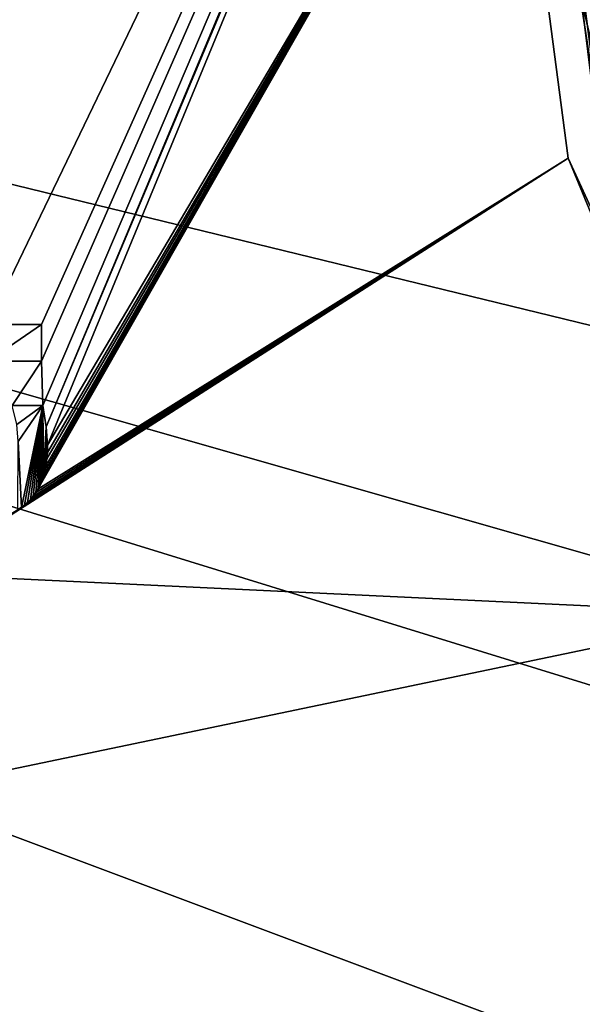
# Model space of a CAD drawing. Header units: millimetres. Extents: x -110 to 100, y -43 to 80.
# Tile 241 of 256: x 22 to 30, y 16 to 30. Entities that reach past the tile are written whole.
import ezdxf

# ---------------------------------------------------------------- set-up
doc = ezdxf.new("R2010")
doc.units = ezdxf.units.MM
doc.header["$LTSCALE"] = 65.185185
for name, color, linetype in [('328', 7, 'CONTINUOUS'), ('337', 7, 'CONTINUOUS'), ('366', 7, 'CONTINUOUS'), ('370', 7, 'CONTINUOUS'), ('518', 7, 'CONTINUOUS'), ('519', 7, 'CONTINUOUS'), ('520', 7, 'CONTINUOUS'), ('533', 7, 'CONTINUOUS'), ('534', 7, 'CONTINUOUS'), ('535', 7, 'CONTINUOUS'), ('5993', 7, 'CONTINUOUS'), ('6006', 7, 'CONTINUOUS'), ('6009', 7, 'CONTINUOUS')]:
    doc.layers.add(name, color=color, linetype=linetype)

msp = doc.modelspace()

# ---------------------------------------------------------------- linework, layer by layer
at = {"layer": '328', "linetype": 'CONTINUOUS'}
for points in [[(98.5, -10, 87.05), (44.018, 16.361, 87.05), (-45.5, 44, 87.05), (98.5, -10, 87.05)], [(-45.5, 28.134, 87.05), (98.5, -10, 87.05), (-45.5, 44, 87.05), (-45.5, 28.134, 87.05)], [(36.348, 24.039, 87.05), (33.55, 34.5, 87.05), (-45.5, 44, 87.05), (36.348, 24.039, 87.05)], [(39.677, 19.695, 87.05), (36.348, 24.039, 87.05), (-45.5, 44, 87.05), (39.677, 19.695, 87.05)], [(44.018, 16.361, 87.05), (39.677, 19.695, 87.05), (-45.5, 44, 87.05), (44.018, 16.361, 87.05)], [(-109.5, -10, 87.05), (98.5, -10, 87.05), (-85.259, 28.034, 87.05), (-109.5, -10, 87.05)], [(98.5, -10, 87.05), (-85, 28, 87.05), (-85.259, 28.034, 87.05), (98.5, -10, 87.05)], [(-46, 28, 87.05), (98.5, -10, 87.05), (-45.741, 28.034, 87.05), (-46, 28, 87.05)], [(-45.741, 28.034, 87.05), (98.5, -10, 87.05), (-45.5, 28.134, 87.05), (-45.741, 28.034, 87.05)], [(-85, 28, 87.05), (98.5, -10, 87.05), (-65.5, 25, 87.05), (-85, 28, 87.05)], [(-57.203, 27.476, 87.05), (98.5, -10, 87.05), (-52.655, 28, 87.05), (-57.203, 27.476, 87.05)], [(-52.655, 28, 87.05), (98.5, -10, 87.05), (-46, 28, 87.05), (-52.655, 28, 87.05)], [(-61.514, 25.931, 87.05), (98.5, -10, 87.05), (-57.203, 27.476, 87.05), (-61.514, 25.931, 87.05)], [(-65.5, 25, 87.05), (98.5, -10, 87.05), (-61.514, 25.931, 87.05), (-65.5, 25, 87.05)]]:
    msp.add_3dface(points, dxfattribs=at)
at = {"layer": '337', "linetype": 'CONTINUOUS'}
for points in [[(47.844, 59.323, 84.55), (41.642, 56.753, 84.55), (-38.5, 25.5, 84.55), (47.844, 59.323, 84.55)], [(-38.5, 25.917, 84.55), (47.844, 59.323, 84.55), (-38.5, 25.5, 84.55), (-38.5, 25.917, 84.55)], [(47.844, 59.323, 84.55), (-38.5, 25.917, 84.55), (-38.5, 33.917, 84.55), (47.844, 59.323, 84.55)], [(41.642, 56.753, 84.55), (36.318, 52.664, 84.55), (-38.5, 25.5, 84.55), (41.642, 56.753, 84.55)], [(36.318, 52.664, 84.55), (16.5, 36.726, 84.55), (-38.5, 25.5, 84.55), (36.318, 52.664, 84.55)], [(32.234, 47.335, 84.55), (21.769, 25.607, 84.55), (20.904, 28.898, 84.55), (32.234, 47.335, 84.55)], [(20.904, 31.374, 84.55), (32.234, 47.335, 84.55), (20.904, 28.898, 84.55), (20.904, 31.374, 84.55)], [(21.769, 25.607, 84.55), (32.234, 47.335, 84.55), (22.5, 25.607, 84.55), (21.769, 25.607, 84.55)], [(32.234, 47.335, 84.55), (22.517, 24.502, 84.55), (22.5, 25.108, 84.55), (32.234, 47.335, 84.55)], [(22.5, 25.607, 84.55), (32.234, 47.335, 84.55), (22.5, 25.108, 84.55), (22.5, 25.607, 84.55)], [(22.517, 24.502, 84.55), (32.234, 47.335, 84.55), (22.565, 24.212, 84.55), (22.517, 24.502, 84.55)], [(32.234, 47.335, 84.55), (29.67, 41.13, 84.55), (22.565, 24.212, 84.55), (32.234, 47.335, 84.55)], [(22.565, 24.212, 84.55), (29.67, 41.13, 84.55), (22.583, 23.962, 84.55), (22.565, 24.212, 84.55)], [(29.67, 41.13, 84.55), (28.8, 34.5, 84.55), (22.583, 23.962, 84.55), (29.67, 41.13, 84.55)], [(28.8, 34.5, 84.55), (29.67, 27.87, 84.55), (22.453, 23.365, 84.55), (28.8, 34.5, 84.55)], [(22.481, 23.42, 84.55), (28.8, 34.5, 84.55), (22.453, 23.365, 84.55), (22.481, 23.42, 84.55)], [(22.507, 23.48, 84.55), (28.8, 34.5, 84.55), (22.481, 23.42, 84.55), (22.507, 23.48, 84.55)], [(22.529, 23.546, 84.55), (28.8, 34.5, 84.55), (22.507, 23.48, 84.55), (22.529, 23.546, 84.55)], [(22.547, 23.616, 84.55), (28.8, 34.5, 84.55), (22.529, 23.546, 84.55), (22.547, 23.616, 84.55)], [(22.562, 23.692, 84.55), (28.8, 34.5, 84.55), (22.547, 23.616, 84.55), (22.562, 23.692, 84.55)], [(22.574, 23.775, 84.55), (28.8, 34.5, 84.55), (22.562, 23.692, 84.55), (22.574, 23.775, 84.55)], [(22.581, 23.865, 84.55), (28.8, 34.5, 84.55), (22.574, 23.775, 84.55), (22.581, 23.865, 84.55)], [(22.583, 23.962, 84.55), (28.8, 34.5, 84.55), (22.581, 23.865, 84.55), (22.583, 23.962, 84.55)], [(29.67, 27.87, 84.55), (32.234, 21.665, 84.55), (20.821, 22.208, 84.55), (29.67, 27.87, 84.55)], [(22.224, 23.113, 84.55), (29.67, 27.87, 84.55), (20.821, 22.208, 84.55), (22.224, 23.113, 84.55)], [(22.268, 23.146, 84.55), (29.67, 27.87, 84.55), (22.224, 23.113, 84.55), (22.268, 23.146, 84.55)], [(22.309, 23.182, 84.55), (29.67, 27.87, 84.55), (22.268, 23.146, 84.55), (22.309, 23.182, 84.55)], [(22.35, 23.222, 84.55), (29.67, 27.87, 84.55), (22.309, 23.182, 84.55), (22.35, 23.222, 84.55)], [(22.387, 23.266, 84.55), (29.67, 27.87, 84.55), (22.35, 23.222, 84.55), (22.387, 23.266, 84.55)], [(22.421, 23.314, 84.55), (29.67, 27.87, 84.55), (22.387, 23.266, 84.55), (22.421, 23.314, 84.55)], [(22.453, 23.365, 84.55), (29.67, 27.87, 84.55), (22.421, 23.314, 84.55), (22.453, 23.365, 84.55)], [(22.5, 25.108, 84.55), (22.101, 24.502, 84.55), (21.769, 25.108, 84.55), (22.5, 25.108, 84.55)], [(22.517, 24.502, 84.55), (22.101, 24.502, 84.55), (22.5, 25.108, 84.55), (22.517, 24.502, 84.55)], [(22.176, 23.083, 84.55), (22.224, 23.113, 84.55), (20.821, 22.208, 84.55), (22.176, 23.083, 84.55)], [(32.234, 21.665, 84.55), (-107.5, -7.5, 84.55), (20.821, 22.208, 84.55), (32.234, 21.665, 84.55)], [(36.318, 16.336, 84.55), (-107.5, -7.5, 84.55), (32.234, 21.665, 84.55), (36.318, 16.336, 84.55)]]:
    msp.add_3dface(points, dxfattribs=at)
at = {"layer": '366', "linetype": 'CONTINUOUS'}
for points in [[(29.3, 34.5, 81.05), (30.057, 28.369, 81.05), (29.3, 34.5, 84.05), (29.3, 34.5, 81.05)], [(29.3, 34.5, 84.05), (30.057, 28.369, 81.05), (30.159, 27.978, 84.05), (29.3, 34.5, 84.05)]]:
    msp.add_3dface(points, dxfattribs=at)
at = {"layer": '370', "linetype": 'CONTINUOUS'}
for points in [[(29.67, 27.87, 84.55), (28.8, 34.5, 84.55), (31.083, 24.8, 84.404), (29.67, 27.87, 84.55)], [(28.8, 34.5, 84.55), (29.154, 34.5, 84.404), (31.083, 24.8, 84.404), (28.8, 34.5, 84.55)], [(29.3, 34.5, 84.05), (30.159, 27.978, 84.05), (29.154, 34.5, 84.404), (29.3, 34.5, 84.05)], [(29.154, 34.5, 84.404), (30.159, 27.978, 84.05), (31.083, 24.8, 84.404), (29.154, 34.5, 84.404)], [(32.234, 21.665, 84.55), (29.67, 27.87, 84.55), (31.083, 24.8, 84.404), (32.234, 21.665, 84.55)]]:
    msp.add_3dface(points, dxfattribs=at)
at = {"layer": '518', "linetype": 'CONTINUOUS'}
for points in [[(22.101, 24.502, 84.55), (22.517, 24.502, 84.55), (22.517, 24.502, 83.55), (22.101, 24.502, 84.55)], [(22.101, 24.502, 83.55), (22.101, 24.502, 84.55), (22.517, 24.502, 83.55), (22.101, 24.502, 83.55)]]:
    msp.add_3dface(points, dxfattribs=at)
at = {"layer": '519', "linetype": 'CONTINUOUS'}
for points in [[(22.517, 24.502, 84.55), (22.565, 24.212, 84.55), (22.517, 24.502, 83.55), (22.517, 24.502, 84.55)], [(22.517, 24.502, 83.55), (22.565, 24.212, 84.55), (22.565, 24.212, 83.55), (22.517, 24.502, 83.55)], [(22.565, 24.212, 84.55), (22.583, 23.962, 84.55), (22.565, 24.212, 83.55), (22.565, 24.212, 84.55)], [(22.565, 24.212, 83.55), (22.583, 23.962, 84.55), (22.583, 23.962, 83.55), (22.565, 24.212, 83.55)]]:
    msp.add_3dface(points, dxfattribs=at)
at = {"layer": '520', "linetype": 'CONTINUOUS'}
for points in [[(22.583, 23.962, 84.55), (22.581, 23.865, 84.55), (22.583, 23.962, 83.55), (22.583, 23.962, 84.55)], [(22.583, 23.962, 83.55), (22.581, 23.865, 84.55), (22.581, 23.866, 83.55), (22.583, 23.962, 83.55)], [(22.574, 23.775, 84.55), (22.562, 23.692, 84.55), (22.563, 23.694, 83.55), (22.574, 23.775, 84.55)], [(22.574, 23.777, 83.55), (22.574, 23.775, 84.55), (22.563, 23.694, 83.55), (22.574, 23.777, 83.55)], [(22.581, 23.866, 83.55), (22.581, 23.865, 84.55), (22.574, 23.777, 83.55), (22.581, 23.866, 83.55)], [(22.581, 23.865, 84.55), (22.574, 23.775, 84.55), (22.574, 23.777, 83.55), (22.581, 23.865, 84.55)], [(22.548, 23.618, 83.55), (22.547, 23.616, 84.55), (22.529, 23.548, 83.55), (22.548, 23.618, 83.55)], [(22.547, 23.616, 84.55), (22.529, 23.546, 84.55), (22.529, 23.548, 83.55), (22.547, 23.616, 84.55)], [(22.562, 23.692, 84.55), (22.547, 23.616, 84.55), (22.548, 23.618, 83.55), (22.562, 23.692, 84.55)], [(22.563, 23.694, 83.55), (22.562, 23.692, 84.55), (22.548, 23.618, 83.55), (22.563, 23.694, 83.55)], [(22.507, 23.48, 84.55), (22.481, 23.42, 84.55), (22.482, 23.422, 83.55), (22.507, 23.48, 84.55)], [(22.507, 23.483, 83.55), (22.507, 23.48, 84.55), (22.482, 23.422, 83.55), (22.507, 23.483, 83.55)], [(22.529, 23.548, 83.55), (22.529, 23.546, 84.55), (22.507, 23.483, 83.55), (22.529, 23.548, 83.55)], [(22.529, 23.546, 84.55), (22.507, 23.48, 84.55), (22.507, 23.483, 83.55), (22.529, 23.546, 84.55)], [(22.453, 23.365, 84.55), (22.421, 23.314, 84.55), (22.423, 23.315, 83.55), (22.453, 23.365, 84.55)], [(22.454, 23.367, 83.55), (22.453, 23.365, 84.55), (22.423, 23.315, 83.55), (22.454, 23.367, 83.55)], [(22.481, 23.42, 84.55), (22.453, 23.365, 84.55), (22.454, 23.367, 83.55), (22.481, 23.42, 84.55)], [(22.482, 23.422, 83.55), (22.481, 23.42, 84.55), (22.454, 23.367, 83.55), (22.482, 23.422, 83.55)], [(22.35, 23.222, 84.55), (22.309, 23.182, 84.55), (22.311, 23.184, 83.55), (22.35, 23.222, 84.55)], [(22.352, 23.225, 83.55), (22.35, 23.222, 84.55), (22.311, 23.184, 83.55), (22.352, 23.225, 83.55)], [(22.387, 23.266, 84.55), (22.35, 23.222, 84.55), (22.352, 23.225, 83.55), (22.387, 23.266, 84.55)], [(22.389, 23.268, 83.55), (22.387, 23.266, 84.55), (22.352, 23.225, 83.55), (22.389, 23.268, 83.55)], [(22.421, 23.314, 84.55), (22.387, 23.266, 84.55), (22.389, 23.268, 83.55), (22.421, 23.314, 84.55)], [(22.423, 23.315, 83.55), (22.421, 23.314, 84.55), (22.389, 23.268, 83.55), (22.423, 23.315, 83.55)], [(22.224, 23.113, 84.55), (22.176, 23.083, 84.55), (22.18, 23.085, 83.55), (22.224, 23.113, 84.55)], [(22.227, 23.116, 83.55), (22.224, 23.113, 84.55), (22.18, 23.085, 83.55), (22.227, 23.116, 83.55)], [(22.268, 23.146, 84.55), (22.224, 23.113, 84.55), (22.227, 23.116, 83.55), (22.268, 23.146, 84.55)], [(22.271, 23.149, 83.55), (22.268, 23.146, 84.55), (22.227, 23.116, 83.55), (22.271, 23.149, 83.55)], [(22.309, 23.182, 84.55), (22.268, 23.146, 84.55), (22.271, 23.149, 83.55), (22.309, 23.182, 84.55)], [(22.311, 23.184, 83.55), (22.309, 23.182, 84.55), (22.271, 23.149, 83.55), (22.311, 23.184, 83.55)]]:
    msp.add_3dface(points, dxfattribs=at)
at = {"layer": '533', "linetype": 'CONTINUOUS'}
for points in [[(21.769, 25.607, 84.55), (22.5, 25.607, 84.55), (22.5, 25.607, 83.55), (21.769, 25.607, 84.55)], [(21.769, 25.607, 83.55), (21.769, 25.607, 84.55), (22.5, 25.607, 83.55), (21.769, 25.607, 83.55)]]:
    msp.add_3dface(points, dxfattribs=at)
at = {"layer": '534', "linetype": 'CONTINUOUS'}
for points in [[(22.5, 25.607, 84.55), (22.5, 25.108, 84.55), (22.5, 25.108, 83.55), (22.5, 25.607, 84.55)], [(22.5, 25.607, 83.55), (22.5, 25.607, 84.55), (22.5, 25.108, 83.55), (22.5, 25.607, 83.55)]]:
    msp.add_3dface(points, dxfattribs=at)
at = {"layer": '535', "linetype": 'CONTINUOUS'}
for points in [[(22.5, 25.108, 84.55), (21.769, 25.108, 84.55), (21.769, 25.108, 83.55), (22.5, 25.108, 84.55)], [(22.5, 25.108, 83.55), (22.5, 25.108, 84.55), (21.769, 25.108, 83.55), (22.5, 25.108, 83.55)]]:
    msp.add_3dface(points, dxfattribs=at)
at = {"layer": '5993', "linetype": 'CONTINUOUS'}
for points in [[(30.057, 28.369, 81.05), (29.3, 34.5, 81.05), (32.601, 22.633, 80.343), (30.057, 28.369, 81.05)], [(32.601, 22.633, 80.343), (29.3, 34.5, 81.05), (29.593, 34.5, 80.343), (32.601, 22.633, 80.343)], [(30.3, 34.5, 80.05), (33.372, 22.7, 80.05), (29.593, 34.5, 80.343), (30.3, 34.5, 80.05)], [(33.372, 22.7, 80.05), (32.936, 22.661, 80.134), (29.593, 34.5, 80.343), (33.372, 22.7, 80.05)], [(32.936, 22.661, 80.134), (32.601, 22.633, 80.343), (29.593, 34.5, 80.343), (32.936, 22.661, 80.134)]]:
    msp.add_3dface(points, dxfattribs=at)
at = {"layer": '6006', "linetype": 'CONTINUOUS'}
for points in [[(22.165, 24.246, 83.55), (22.101, 24.502, 83.55), (22.517, 24.502, 83.55), (22.165, 24.246, 83.55)], [(22.184, 24.011, 83.55), (22.165, 24.246, 83.55), (22.517, 24.502, 83.55), (22.184, 24.011, 83.55)], [(22.184, 24.011, 83.55), (22.517, 24.502, 83.55), (22.227, 23.116, 83.55), (22.184, 24.011, 83.55)], [(22.517, 24.502, 83.55), (22.271, 23.149, 83.55), (22.227, 23.116, 83.55), (22.517, 24.502, 83.55)], [(22.517, 24.502, 83.55), (22.311, 23.184, 83.55), (22.271, 23.149, 83.55), (22.517, 24.502, 83.55)], [(22.517, 24.502, 83.55), (22.352, 23.225, 83.55), (22.311, 23.184, 83.55), (22.517, 24.502, 83.55)], [(22.517, 24.502, 83.55), (22.389, 23.268, 83.55), (22.352, 23.225, 83.55), (22.517, 24.502, 83.55)], [(22.517, 24.502, 83.55), (22.423, 23.315, 83.55), (22.389, 23.268, 83.55), (22.517, 24.502, 83.55)], [(22.517, 24.502, 83.55), (22.454, 23.367, 83.55), (22.423, 23.315, 83.55), (22.517, 24.502, 83.55)], [(22.517, 24.502, 83.55), (22.482, 23.422, 83.55), (22.454, 23.367, 83.55), (22.517, 24.502, 83.55)], [(22.517, 24.502, 83.55), (22.507, 23.483, 83.55), (22.482, 23.422, 83.55), (22.517, 24.502, 83.55)], [(22.517, 24.502, 83.55), (22.529, 23.548, 83.55), (22.507, 23.483, 83.55), (22.517, 24.502, 83.55)], [(22.517, 24.502, 83.55), (22.565, 24.212, 83.55), (22.529, 23.548, 83.55), (22.517, 24.502, 83.55)], [(22.565, 24.212, 83.55), (22.548, 23.618, 83.55), (22.529, 23.548, 83.55), (22.565, 24.212, 83.55)], [(22.565, 24.212, 83.55), (22.563, 23.694, 83.55), (22.548, 23.618, 83.55), (22.565, 24.212, 83.55)], [(22.565, 24.212, 83.55), (22.574, 23.777, 83.55), (22.563, 23.694, 83.55), (22.565, 24.212, 83.55)], [(22.565, 24.212, 83.55), (22.583, 23.962, 83.55), (22.574, 23.777, 83.55), (22.565, 24.212, 83.55)], [(22.184, 24.011, 83.55), (22.227, 23.116, 83.55), (22.18, 23.085, 83.55), (22.184, 24.011, 83.55)], [(22.583, 23.962, 83.55), (22.581, 23.866, 83.55), (22.574, 23.777, 83.55), (22.583, 23.962, 83.55)]]:
    msp.add_3dface(points, dxfattribs=at)
at = {"layer": '6009', "linetype": 'CONTINUOUS'}
for points in [[(21.769, 25.607, 83.55), (22.5, 25.607, 83.55), (21.769, 25.108, 83.55), (21.769, 25.607, 83.55)], [(22.5, 25.607, 83.55), (22.5, 25.108, 83.55), (21.769, 25.108, 83.55), (22.5, 25.607, 83.55)]]:
    msp.add_3dface(points, dxfattribs=at)

doc.saveas('drawing.dxf')
